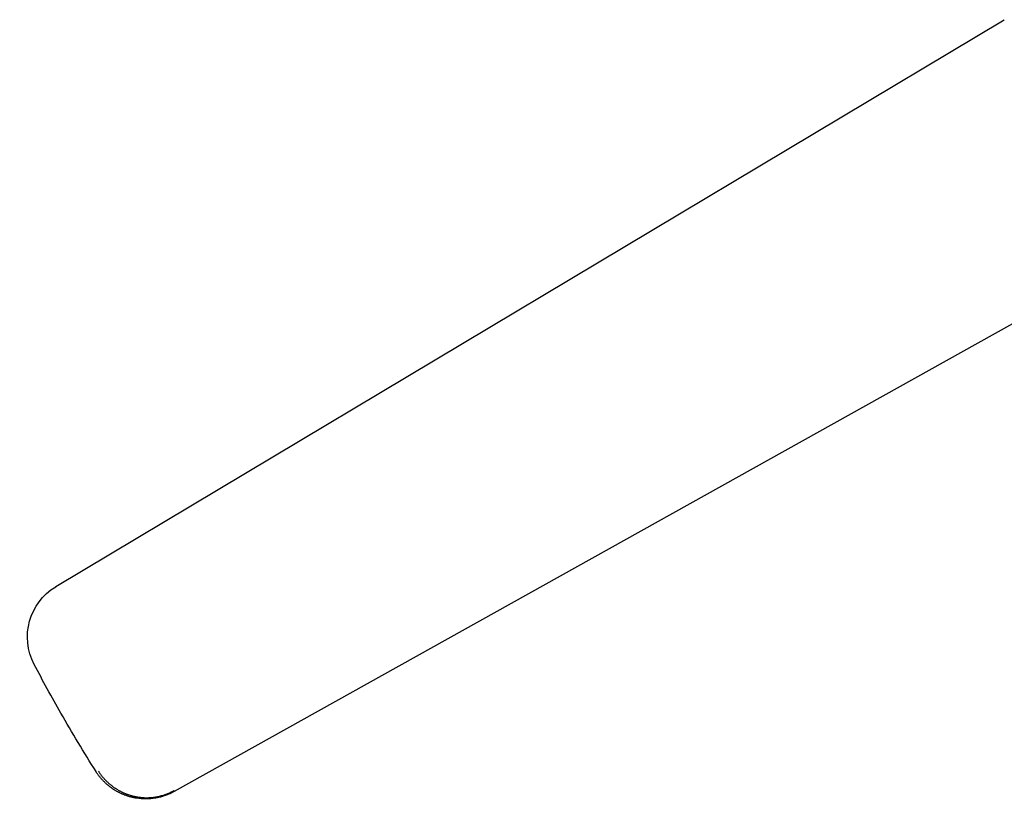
# Model space of a CAD drawing. Extents: x -788 to 1667, y -4217 to -2746.
# Tile 2 of 12: x -788 to -369, y -3772 to -3440. Entities that reach past the tile are written whole.
import ezdxf

# ---------------------------------------------------------------- set-up
doc = ezdxf.new("R2010")
doc.units = 0
doc.layers.add('MAKE2D$VISIBLE$CURVAS', color=7, linetype='CONTINUOUS')

msp = doc.modelspace()

# ---------------------------------------------------------------- linework, layer by layer
at = {"layer": 'MAKE2D$VISIBLE$CURVAS', "color": 7}
for p, q in [((-772.85, -3680.97), (-369.02, -3439.72)), ((-311.66, -3539.06), (-722.5, -3768.17)), ((-722.5, -3768.17), (-722.7, -3767.8))]:
    msp.add_line(p, q, dxfattribs=at)
for points in [[(-738.72, -3771.01), (-739.03, -3770.95), (-739.33, -3770.9), (-739.64, -3770.84), (-739.95, -3770.77), (-740.26, -3770.7), (-740.57, -3770.63), (-740.87, -3770.55), (-741.18, -3770.47), (-741.49, -3770.39), (-741.79, -3770.3), (-742.1, -3770.21), (-742.4, -3770.11), (-742.71, -3770.01), (-743.01, -3769.91), (-743.31, -3769.8), (-743.61, -3769.68), (-743.82, -3769.6), (-744.03, -3769.52), (-744.24, -3769.43), (-744.45, -3769.34), (-744.66, -3769.25), (-744.86, -3769.16), (-745.07, -3769.07), (-745.27, -3768.97), (-745.48, -3768.88), (-745.68, -3768.78), (-745.89, -3768.67), (-746.09, -3768.57), (-746.29, -3768.47), (-746.49, -3768.36), (-746.69, -3768.25), (-746.89, -3768.14), (-747.13, -3768), (-747.37, -3767.86), (-747.61, -3767.72), (-747.85, -3767.58), (-748.08, -3767.43), (-748.32, -3767.28), (-748.55, -3767.13), (-748.78, -3766.97), (-749.01, -3766.81), (-749.24, -3766.65), (-749.46, -3766.49), (-749.68, -3766.33), (-749.91, -3766.16), (-750.13, -3765.99), (-750.34, -3765.82), (-750.56, -3765.64), (-750.76, -3765.48), (-750.95, -3765.32), (-751.14, -3765.16), (-751.33, -3764.99), (-751.52, -3764.82), (-751.71, -3764.65), (-751.89, -3764.48), (-752.07, -3764.31), (-752.25, -3764.13), (-752.43, -3763.96), (-752.61, -3763.78), (-752.78, -3763.6), (-752.96, -3763.42), (-753.13, -3763.24), (-753.3, -3763.05), (-753.46, -3762.87), (-753.63, -3762.68), (-753.79, -3762.49), (-753.95, -3762.3), (-754.11, -3762.11), (-754.26, -3761.91), (-754.42, -3761.72), (-754.57, -3761.52), (-754.72, -3761.32), (-754.86, -3761.12), (-755.01, -3760.92), (-755.15, -3760.72), (-755.28, -3760.52), (-755.42, -3760.31), (-755.55, -3760.11), (-755.69, -3759.9), (-755.81, -3759.69)], [(-754.8, -3759.46), (-754.67, -3759.66), (-754.54, -3759.86), (-754.42, -3760.06), (-754.28, -3760.26), (-754.15, -3760.45), (-754.01, -3760.65), (-753.88, -3760.84), (-753.73, -3761.03), (-753.59, -3761.23), (-753.45, -3761.42), (-753.3, -3761.61), (-753.15, -3761.79), (-753, -3761.98), (-752.84, -3762.16), (-752.68, -3762.35), (-752.53, -3762.53), (-752.36, -3762.71), (-752.2, -3762.89), (-752.04, -3763.07), (-751.87, -3763.24), (-751.7, -3763.42), (-751.53, -3763.59), (-751.36, -3763.76), (-751.18, -3763.93), (-751.01, -3764.1), (-750.83, -3764.26), (-750.65, -3764.43), (-750.47, -3764.59), (-750.29, -3764.75), (-750.1, -3764.91), (-749.91, -3765.07), (-749.73, -3765.23), (-749.54, -3765.38), (-749.34, -3765.53), (-749.15, -3765.69), (-748.96, -3765.83), (-748.76, -3765.98), (-748.56, -3766.13), (-748.36, -3766.27), (-748.16, -3766.41), (-747.96, -3766.55), (-747.76, -3766.69), (-747.56, -3766.82), (-747.35, -3766.96), (-747.14, -3767.09), (-746.94, -3767.22), (-746.73, -3767.34), (-746.52, -3767.47), (-746.31, -3767.59), (-746.09, -3767.71), (-745.88, -3767.83), (-745.67, -3767.95), (-745.45, -3768.06), (-745.23, -3768.18), (-745.02, -3768.29), (-744.8, -3768.39), (-744.58, -3768.5), (-744.36, -3768.6), (-744.14, -3768.7), (-743.92, -3768.8), (-743.69, -3768.9), (-743.47, -3768.99), (-743.25, -3769.08), (-743.02, -3769.17), (-742.8, -3769.26), (-742.57, -3769.34), (-742.34, -3769.43), (-742.12, -3769.5), (-741.89, -3769.58), (-741.66, -3769.66), (-741.43, -3769.73), (-741.21, -3769.8), (-740.98, -3769.87), (-740.75, -3769.93), (-740.52, -3769.99), (-740.29, -3770.05), (-740.06, -3770.11), (-739.83, -3770.17), (-739.6, -3770.22), (-739.37, -3770.27), (-739.13, -3770.32), (-738.9, -3770.37), (-738.67, -3770.41), (-738.44, -3770.45), (-738.21, -3770.49), (-737.98, -3770.53), (-737.75, -3770.56), (-737.52, -3770.6), (-737.29, -3770.63), (-737.06, -3770.65), (-736.83, -3770.68), (-736.6, -3770.7), (-736.37, -3770.72), (-736.14, -3770.74), (-735.91, -3770.76), (-735.68, -3770.77), (-735.46, -3770.79), (-735.23, -3770.8), (-735, -3770.8), (-734.78, -3770.81), (-734.55, -3770.81), (-734.33, -3770.81), (-734.1, -3770.81), (-733.88, -3770.81), (-733.65, -3770.8), (-733.43, -3770.8), (-733.21, -3770.79), (-732.99, -3770.78), (-732.76, -3770.76), (-732.54, -3770.75), (-732.32, -3770.73), (-732.11, -3770.71), (-731.89, -3770.69), (-731.67, -3770.67), (-731.24, -3770.62), (-730.81, -3770.56), (-730.38, -3770.49), (-729.96, -3770.41), (-729.54, -3770.33), (-729.12, -3770.25), (-728.71, -3770.15), (-728.3, -3770.05), (-727.89, -3769.94), (-727.49, -3769.82), (-727.09, -3769.7), (-726.7, -3769.58), (-726.31, -3769.44), (-725.93, -3769.3), (-725.55, -3769.16), (-725.17, -3769.01), (-724.81, -3768.85), (-724.44, -3768.69), (-724.08, -3768.52), (-723.73, -3768.35), (-723.38, -3768.17), (-723.04, -3767.99), (-722.7, -3767.8)]]:
    msp.add_lwpolyline(points, dxfattribs=at)
at = {"layer": 'MAKE2D$VISIBLE$CURVAS', "color": 7, "extrusion": (0, 0, -1)}
for centre, radius, start, end in [((760.03, -3702.43), 25, 332.2809, 58.8442), ((760.03, -3702.43), 25, 58.849, 59.1465), ((197.43, -3406.89), 660.5, 330.22768, 332.28604), ((197.46, -3406.91), 660.46, 327.71389, 330.22783), ((734.68, -3746.35), 24.99, 240.8485, 279.3059)]:
    msp.add_arc(centre, radius, start, end, dxfattribs=at)

doc.saveas('drawing.dxf')
